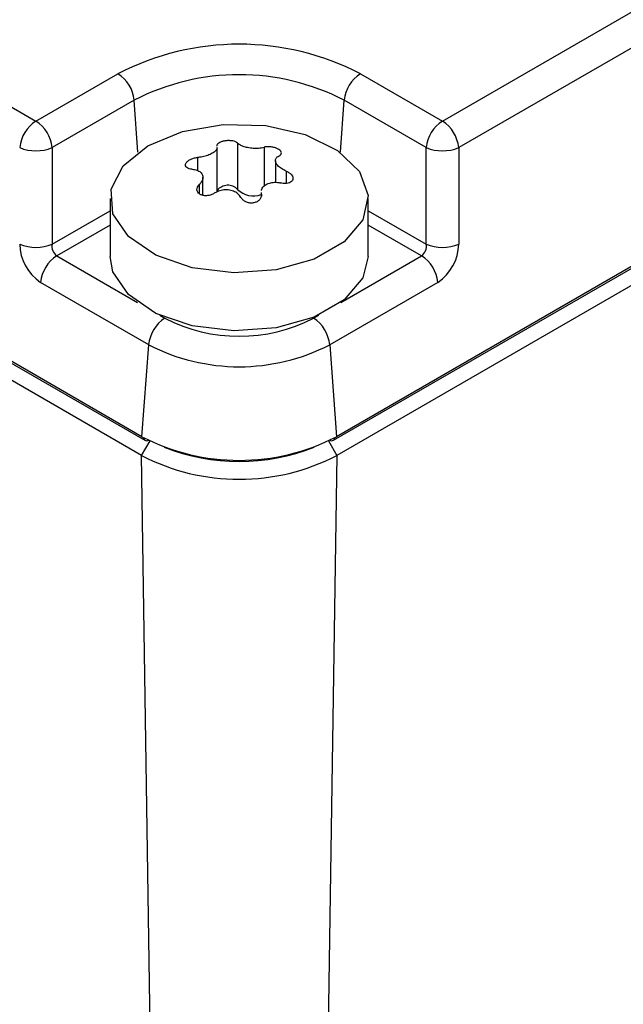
# Model space of a CAD drawing. Header units: millimetres. Extents: x 0 to 420, y -14 to 283.
# Tile 5 of 40: x 83 to 96, y 78 to 100. Entities that reach past the tile are written whole.
import ezdxf

# ---------------------------------------------------------------- set-up
doc = ezdxf.new("R2010")
doc.units = ezdxf.units.MM

msp = doc.modelspace()

# ---------------------------------------------------------------- linework, layer by layer
at = {"color": 7, "linetype": 'Continuous'}
for p, q in [((47.426, 118.158), (83.177, 97.52)), ((91.998, 97.52), (127.748, 118.158)), ((128.101, 117.582), (92.35, 96.944)), ((85.478, 90.667), (43.759, 114.751)), ((43.824, 114.672), (85.543, 90.588)), ((89.632, 90.588), (131.351, 114.672)), ((131.416, 114.751), (89.696, 90.667)), ((85.47, 90.258), (43.75, 114.342)), ((131.424, 114.342), (89.705, 90.258)), ((83.177, 97.52), (84.956, 98.547)), ((90.218, 98.547), (91.998, 97.52)), ((85.309, 97.971), (83.529, 96.944)), ((85.391, 96.841), (85.309, 97.971)), ((89.784, 96.841), (89.866, 97.971)), ((91.646, 96.944), (89.866, 97.971)), ((85.607, 96.981), (86.358, 97.29)), ((86.358, 97.29), (87.241, 97.442)), ((87.241, 97.442), (88.162, 97.42)), ((88.162, 97.42), (89.021, 97.227)), ((89.021, 97.227), (89.724, 96.883)), ((83.529, 96.944), (83.529, 94.847)), ((85.072, 96.548), (85.607, 96.981)), ((87.111, 95.986), (87.111, 96.949)), ((87.553, 97.042), (87.553, 96.034)), ((88.128, 96.953), (88.128, 96.108)), ((89.724, 96.883), (90.196, 96.426)), ((91.646, 94.847), (91.646, 96.944)), ((92.35, 96.944), (92.35, 94.847)), ((86.686, 96.73), (86.686, 96.444)), ((88.374, 96.658), (88.374, 96.187)), ((84.809, 96.038), (85.072, 96.548)), ((88.608, 96.432), (88.608, 96.166)), ((90.196, 96.426), (90.385, 95.905)), ((86.8, 95.908), (86.8, 96.299)), ((84.847, 95.506), (84.809, 96.038)), ((86.721, 96.14), (86.721, 95.945)), ((84.787, 95.838), (84.787, 94.579)), ((88.064, 95.97), (88.064, 95.879)), ((88.068, 95.932), (88.069, 95.97)), ((88.068, 95.932), (88.068, 95.89)), ((90.385, 95.905), (90.271, 95.377)), ((90.387, 94.579), (90.387, 95.838)), ((83.529, 94.847), (84.787, 95.574)), ((90.387, 95.574), (91.646, 94.847)), ((85.182, 95.011), (84.847, 95.506)), ((90.271, 95.377), (89.866, 94.899)), ((84.787, 95.262), (83.63, 94.594)), ((91.544, 94.594), (90.387, 95.262)), ((85.778, 94.605), (85.182, 95.011)), ((89.866, 94.899), (89.214, 94.523)), ((83.63, 94.594), (85.382, 93.583)), ((84.847, 94.247), (84.787, 94.579)), ((86.57, 94.332), (85.778, 94.605)), ((89.214, 94.523), (88.386, 94.289)), ((89.793, 93.583), (91.544, 94.594)), ((90.387, 94.579), (90.271, 94.117)), ((87.472, 94.223), (86.57, 94.332)), ((88.386, 94.289), (87.472, 94.223)), ((85.182, 93.751), (84.847, 94.247)), ((90.271, 94.117), (89.866, 93.639)), ((85.623, 92.664), (83.278, 94.018)), ((91.897, 94.018), (89.551, 92.664)), ((85.778, 93.345), (85.182, 93.751)), ((89.866, 93.639), (89.214, 93.263)), ((86.57, 93.073), (85.778, 93.345)), ((85.862, 93.306), (85.976, 93.24)), ((89.214, 93.263), (88.386, 93.029)), ((89.199, 93.24), (89.313, 93.306)), ((87.472, 92.964), (86.57, 93.073)), ((88.386, 93.029), (87.472, 92.964)), ((85.478, 90.667), (85.623, 92.664)), ((89.551, 92.664), (89.696, 90.667)), ((85.504, 90.652), (85.504, 90.65)), ((85.504, 90.65), (85.512, 90.624)), ((89.671, 90.65), (89.663, 90.624)), ((89.671, 90.652), (89.671, 90.65)), ((85.47, 90.258), (85.652, 90.574)), ((85.512, 90.624), (85.525, 90.603)), ((85.525, 90.603), (85.543, 90.588)), ((85.543, 90.588), (85.543, 90.588)), ((89.522, 90.574), (89.705, 90.258)), ((89.65, 90.603), (89.632, 90.588)), ((89.632, 90.588), (89.632, 90.588)), ((89.663, 90.624), (89.65, 90.603)), ((85.781, 69.849), (85.47, 90.258)), ((89.705, 90.258), (89.394, 69.849))]:
    msp.add_line(p, q, dxfattribs=at)
for centre, radius, start, end in [((87.587, 93.469), 5.719, 62.6098, 117.3902), ((84.536, 97.894), 0.777, 5.6893, 57.1989), ((87.587, 93.573), 4.953, 62.6098, 117.3902), ((90.639, 97.894), 0.777, 122.8011, 174.3107), ((83.598, 96.867), 0.777, 122.801, 174.3111), ((82.756, 96.867), 0.777, 5.689, 57.1989), ((92.419, 96.867), 0.777, 122.801, 174.3111), ((91.577, 96.867), 0.777, 5.6889, 57.199), ((83.177, 97.793), 0.92, 247.4798, 292.5202), ((91.998, 97.793), 0.92, 247.4798, 292.5202), ((87.34, 95.832), 0.293, 43.4327, 141.5019), ((87.901, 96.401), 0.506, 226.4565, 288.734), ((83.835, 94.861), 1.01, 180.7876, 236.5662), ((83.177, 95.697), 0.92, 247.4783, 292.5217), ((83.778, 94.8), 0.254, 169.2775, 234.3495), ((91.397, 94.8), 0.254, 305.6505, 10.7225), ((91.998, 95.697), 0.92, 247.4783, 292.5217), ((91.34, 94.861), 1.01, 303.4337, 359.2124), ((84.051, 93.941), 0.777, 122.8008, 174.3109), ((91.124, 93.941), 0.777, 5.689, 57.1992), ((86.396, 92.587), 0.777, 122.8008, 174.3109), ((87.587, 96.351), 3.503, 242.6096, 297.3904), ((88.778, 92.587), 0.777, 5.6891, 57.1992), ((87.587, 96.454), 4.269, 242.6096, 297.3904), ((87.587, 94.737), 4.584, 242.6097, 297.3903), ((85.583, 90.673), 0.0932, 244.5793, 295.6014), ((87.587, 94.507), 4.379, 248.1377, 291.8623), ((89.592, 90.673), 0.0932, 244.3987, 295.4206), ((87.587, 94.345), 4.603, 242.6097, 297.3903)]:
    msp.add_arc(centre, radius, start, end, dxfattribs=at)
for points, knots in [([(87.553, 97.042), (87.539, 97.051), (87.508, 97.074), (87.446, 97.089), (87.374, 97.096), (87.298, 97.093), (87.227, 97.08), (87.168, 97.058), (87.125, 97.032), (87.102, 96.999), (87.106, 96.98), (87.107, 96.973)], [0, 0, 0, 0, 0.095632, 0.221484, 0.367852, 0.519967, 0.663874, 0.788503, 0.886794, 0.959322, 1, 1, 1, 1]), ([(87.106, 96.949), (87.106, 96.939), (87.107, 96.904), (87.054, 96.853), (86.978, 96.803), (86.875, 96.763), (86.775, 96.739), (86.71, 96.732), (86.686, 96.73)], [0, 0, 0, 0, 0.061425, 0.204298, 0.391755, 0.613153, 0.853212, 1, 1, 1, 1]), ([(87.553, 97.042), (87.573, 97.026), (87.622, 96.989), (87.718, 96.959), (87.83, 96.937), (87.949, 96.93), (88.049, 96.936), (88.107, 96.948), (88.128, 96.953)], [0, 0, 0, 0, 0.129983, 0.301831, 0.49852, 0.701352, 0.894358, 1, 1, 1, 1]), ([(88.454, 96.764), (88.468, 96.772), (88.493, 96.786), (88.509, 96.829), (88.489, 96.871), (88.448, 96.904), (88.39, 96.933), (88.32, 96.953), (88.245, 96.963), (88.18, 96.963), (88.142, 96.955), (88.128, 96.953)], [0, 0, 0, 0, 0.091435, 0.163844, 0.242969, 0.346745, 0.475078, 0.62006, 0.771159, 0.916571, 1, 1, 1, 1]), ([(86.566, 96.472), (86.544, 96.475), (86.502, 96.48), (86.45, 96.503), (86.419, 96.543), (86.421, 96.591), (86.45, 96.635), (86.498, 96.673), (86.562, 96.704), (86.627, 96.723), (86.669, 96.728), (86.686, 96.73)], [0, 0, 0, 0, 0.130557, 0.23764, 0.322549, 0.402555, 0.498073, 0.616261, 0.754308, 0.904232, 1, 1, 1, 1]), ([(88.608, 96.432), (88.572, 96.449), (88.505, 96.48), (88.425, 96.544), (88.377, 96.613), (88.37, 96.688), (88.408, 96.739), (88.44, 96.757), (88.454, 96.764)], [0, 0, 0, 0, 0.24771, 0.46332, 0.632569, 0.766915, 0.902182, 1, 1, 1, 1]), ([(86.566, 96.472), (86.602, 96.468), (86.668, 96.46), (86.752, 96.415), (86.801, 96.345), (86.802, 96.261), (86.768, 96.192), (86.734, 96.155), (86.721, 96.14)], [0, 0, 0, 0, 0.214564, 0.397255, 0.551667, 0.70304, 0.877644, 1, 1, 1, 1]), ([(88.608, 96.432), (88.631, 96.421), (88.675, 96.401), (88.725, 96.355), (88.755, 96.304), (88.756, 96.25), (88.726, 96.206), (88.676, 96.177), (88.611, 96.163), (88.546, 96.163), (88.505, 96.172), (88.489, 96.175)], [0, 0, 0, 0, 0.139844, 0.264446, 0.368412, 0.456917, 0.545398, 0.647975, 0.769604, 0.907672, 1, 1, 1, 1]), ([(87.047, 95.952), (87.024, 95.939), (86.978, 95.914), (86.9, 95.898), (86.824, 95.898), (86.756, 95.917), (86.703, 95.951), (86.672, 96), (86.668, 96.057), (86.689, 96.105), (86.711, 96.13), (86.721, 96.14)], [0, 0, 0, 0, 0.134811, 0.275341, 0.411079, 0.533545, 0.639886, 0.733958, 0.825952, 0.927549, 1, 1, 1, 1]), ([(87.622, 95.863), (87.602, 95.891), (87.561, 95.949), (87.46, 96.003), (87.345, 96.029), (87.224, 96.024), (87.122, 95.996), (87.067, 95.964), (87.047, 95.952)], [0, 0, 0, 0, 0.15699, 0.33052, 0.514956, 0.703452, 0.890183, 1, 1, 1, 1]), ([(88.07, 96.013), (88.07, 96.015), (88.071, 96.048), (88.114, 96.105), (88.194, 96.162), (88.3, 96.191), (88.401, 96.193), (88.465, 96.18), (88.489, 96.175)], [0, 0, 0, 0, 0.014758, 0.195426, 0.39197, 0.610431, 0.848984, 1, 1, 1, 1]), ([(87.622, 95.863), (87.635, 95.845), (87.662, 95.807), (87.726, 95.769), (87.799, 95.747), (87.877, 95.744), (87.949, 95.759), (88.01, 95.791), (88.054, 95.837), (88.072, 95.888), (88.069, 95.92), (88.068, 95.932)], [0, 0, 0, 0, 0.11071, 0.234351, 0.365881, 0.497572, 0.622828, 0.737649, 0.841538, 0.938472, 1, 1, 1, 1])]:
    msp.add_open_spline(points, degree=3, knots=knots, dxfattribs=at)

doc.saveas('drawing.dxf')
